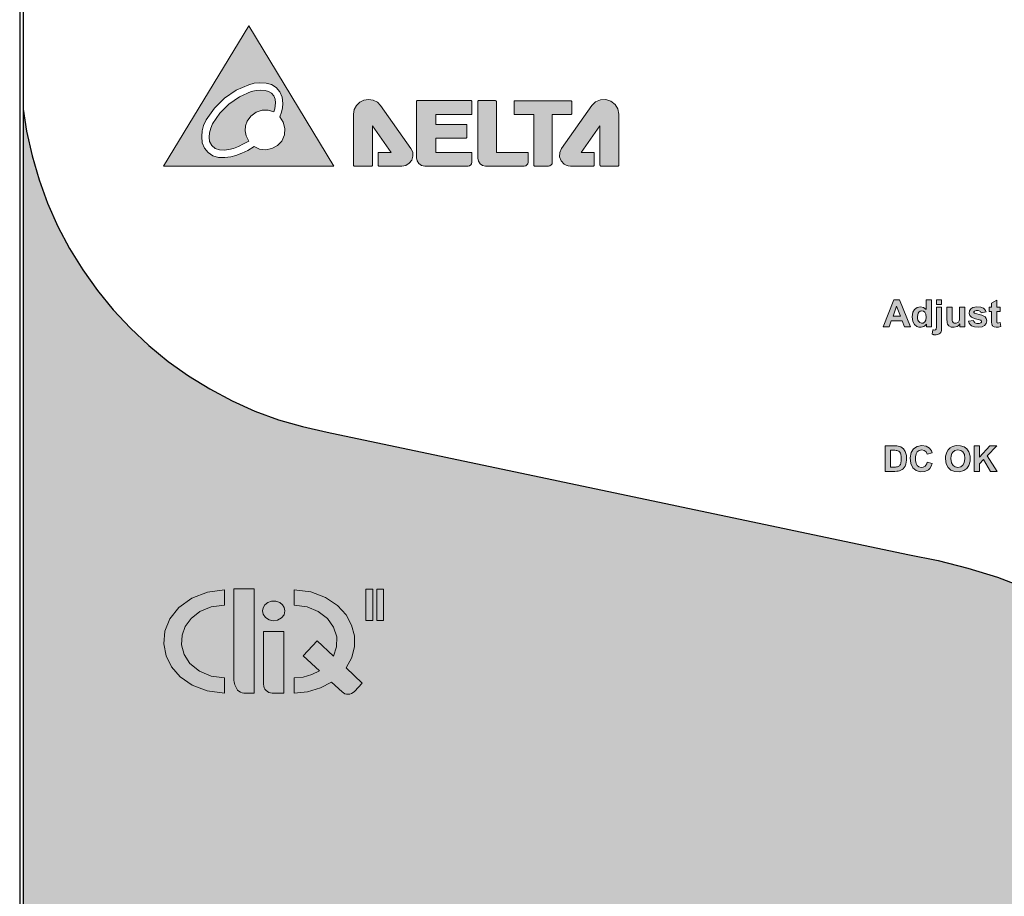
# Model space of a CAD drawing. Header units: inches. Extents: x 0 to 5108, y 0 to 2887.
# Tile 7 of 9: x 310 to 366, y 133 to 183. Entities that reach past the tile are written whole.
import ezdxf

# ---------------------------------------------------------------- set-up
doc = ezdxf.new("R2010")
doc.units = ezdxf.units.IN
doc.header["$MEASUREMENT"] = 0

msp = doc.modelspace()

# ---------------------------------------------------------------- hatches: boundary and pattern name
h = msp.add_hatch(color=256)
h.paths.add_polyline_path([(335.729, 178.215), (335.706, 178.209), (335.69, 178.193), (335.685, 178.172), (335.685, 174.934), (335.719, 174.764), (335.815, 174.619), (335.96, 174.523), (336.131, 174.489), (338.334, 174.489), (338.417, 174.505), (338.488, 174.553), (338.535, 174.623), (338.551, 174.705), (338.551, 175.219), (338.546, 175.241), (338.53, 175.257), (338.507, 175.263), (336.744, 175.263), (336.744, 178.172), (336.738, 178.194), (336.723, 178.209), (336.703, 178.215)])
h.paths.add_polyline_path([(337.8, 178.209), (337.778, 178.203), (337.762, 178.188), (337.756, 178.165), (337.756, 177.471), (337.762, 177.45), (337.778, 177.434), (337.8, 177.428), (338.879, 177.428), (338.879, 174.533), (338.885, 174.51), (338.9, 174.494), (338.92, 174.489), (339.712, 174.489), (339.796, 174.505), (339.866, 174.552), (339.913, 174.622), (339.93, 174.705), (339.93, 177.428), (340.994, 177.428), (341.014, 177.434), (341.03, 177.449), (341.036, 177.471), (341.036, 178.165), (341.03, 178.188), (341.014, 178.204), (340.994, 178.209)])
h.paths.add_polyline_path([(322.635, 179.123), (322.946, 179.206), (323.276, 179.236), (323.621, 179.208), (323.938, 179.128), (324.205, 178.961), (324.413, 178.717), (324.543, 178.407), (324.579, 178.053), (324.561, 177.808), (324.507, 177.557), (324.409, 177.292), (324.607, 176.991), (324.698, 176.637), (324.671, 176.264), (324.522, 175.912), (324.268, 175.654), (323.949, 175.484), (323.597, 175.418), (323.253, 175.46), (322.945, 175.602), (322.588, 175.385), (322.244, 175.219), (321.902, 175.095), (321.608, 175.014), (321.278, 174.975), (320.916, 174.982), (320.594, 175.077), (320.325, 175.256), (320.119, 175.508), (319.992, 175.817), (319.959, 176.165), (319.986, 176.488), (320.067, 176.799), (320.212, 177.123), (320.679, 177.786), (321.261, 178.359), (321.926, 178.811)], flags=16)
h.paths.add_polyline_path([(332.235, 178.218), (332.215, 178.212), (332.2, 178.196), (332.194, 178.175), (332.194, 174.965), (332.23, 174.782), (332.333, 174.628), (332.487, 174.525), (332.67, 174.489), (335.132, 174.489), (335.213, 174.505), (335.283, 174.552), (335.33, 174.622), (335.346, 174.705), (335.346, 175.227), (335.341, 175.25), (335.325, 175.266), (335.305, 175.271), (333.291, 175.271), (333.291, 176.086), (335.025, 176.086), (335.047, 176.091), (335.063, 176.107), (335.069, 176.128), (335.069, 176.817), (335.063, 176.839), (335.047, 176.855), (335.025, 176.861), (333.291, 176.861), (333.291, 177.43), (335.305, 177.43), (335.325, 177.435), (335.341, 177.451), (335.346, 177.472), (335.346, 178.175), (335.341, 178.196), (335.325, 178.212), (335.305, 178.218)])
h.paths.add_polyline_path([(323.564, 178.785), (323.325, 178.814), (323.059, 178.797), (322.776, 178.729), (322.104, 178.433), (321.501, 178.019), (320.987, 177.501), (320.578, 176.898), (320.471, 176.644), (320.404, 176.39), (320.381, 176.137), (320.409, 175.88), (320.526, 175.658), (320.72, 175.493), (320.973, 175.405), (321.232, 175.395), (321.505, 175.424), (321.762, 175.489), (322.051, 175.606), (322.34, 175.746), (322.635, 175.912), (322.49, 176.204), (322.432, 176.498), (322.453, 176.778), (322.55, 177.038), (322.764, 177.339), (323.056, 177.557), (323.394, 177.673), (323.741, 177.678), (324.071, 177.574), (324.119, 177.746), (324.147, 177.915), (324.156, 178.081), (324.14, 178.295), (324.063, 178.483), (323.934, 178.634), (323.765, 178.738)], flags=0)
h.paths.add_polyline_path([(330.745, 175.263), (330.054, 175.263), (330.032, 175.257), (330.017, 175.241), (330.011, 175.219), (330.011, 174.533), (330.017, 174.51), (330.032, 174.494), (330.054, 174.489), (331.366, 174.489), (331.588, 174.53), (331.783, 174.648), (331.924, 174.827), (331.991, 175.044), (331.976, 175.273), (331.88, 175.484), (330.15, 177.93), (329.963, 178.121), (329.728, 178.244), (329.465, 178.289), (329.203, 178.251), (328.964, 178.132), (328.771, 177.944), (328.648, 177.705), (328.605, 177.439), (328.605, 174.533), (328.611, 174.51), (328.627, 174.494), (328.648, 174.489), (329.641, 174.489), (329.662, 174.494), (329.678, 174.51), (329.684, 174.533), (329.684, 176.788)])
h.paths.add_polyline_path([(342.276, 175.263), (341.583, 175.263), (342.645, 176.788), (342.645, 174.533), (342.651, 174.51), (342.667, 174.494), (342.689, 174.489), (343.682, 174.489), (343.702, 174.494), (343.718, 174.51), (343.724, 174.533), (343.724, 177.439), (343.669, 177.74), (343.512, 178.001), (343.273, 178.19), (342.984, 178.282), (342.681, 178.266), (342.399, 178.144), (342.18, 177.93), (340.45, 175.484), (340.35, 175.26), (340.344, 175.014), (340.432, 174.784), (340.601, 174.606), (340.716, 174.541), (340.839, 174.502), (340.964, 174.489), (342.276, 174.489), (342.299, 174.494), (342.314, 174.51), (342.32, 174.533), (342.32, 175.219), (342.314, 175.241), (342.299, 175.257)])
h.paths.add_polyline_path([(317.789, 174.475), (327.48, 174.475), (322.635, 182.475)])
msp.add_hatch(color=18).paths.add_polyline_path([(379.389, 141.383), (378.367, 142.533), (377.144, 143.805), (375.849, 144.978), (374.504, 146.103), (373.085, 147.13), (371.619, 148.083), (370.103, 148.965), (368.538, 149.747), (366.925, 150.456), (365.287, 151.068), (363.6, 151.581), (361.912, 152.021), (360.177, 152.363), (327.098, 159.332), (325.703, 159.65), (324.334, 160.042), (322.99, 160.531), (321.694, 161.118), (320.423, 161.802), (319.2, 162.536), (318.051, 163.367), (316.951, 164.273), (315.9, 165.25), (314.922, 166.302), (314.017, 167.402), (313.186, 168.576), (312.428, 169.799), (311.768, 171.046), (311.181, 172.366), (310.692, 173.711), (310.301, 175.081), (309.983, 176.474), (309.789, 177.727), (309.789, 113.475, 0.414214), (310.789, 112.475), (378.389, 112.475, 0.414214), (379.389, 113.475)])
h = msp.add_hatch(color=256)
h.paths.add_polyline_path([(365.002, 165.4), (365.024, 165.375), (365.055, 165.352), (365.096, 165.331), (365.209, 165.306), (365.341, 165.311), (365.474, 165.348), (365.449, 165.578), (365.367, 165.554), (365.314, 165.551), (365.28, 165.564), (365.268, 165.575), (365.259, 165.588), (365.253, 165.602), (365.25, 165.627), (365.248, 165.679), (365.248, 165.761), (365.248, 166.213), (365.45, 166.213), (365.45, 166.449), (365.248, 166.449), (365.248, 166.844), (364.95, 166.672), (364.95, 166.449), (364.814, 166.449), (364.814, 166.213), (364.95, 166.213), (364.95, 165.725), (364.951, 165.629), (364.954, 165.56), (364.96, 165.516), (364.97, 165.469), (364.984, 165.431)])
h.paths.add_polyline_path([(364.005, 165.563), (363.972, 165.596), (363.947, 165.639), (363.929, 165.694), (363.632, 165.649), (363.669, 165.55), (363.726, 165.468), (363.806, 165.397), (363.972, 165.325), (364.208, 165.305), (364.415, 165.34), (364.548, 165.415), (364.642, 165.531), (364.677, 165.669), (364.655, 165.802), (364.584, 165.9), (364.512, 165.946), (364.404, 165.99), (364.254, 166.031), (364.109, 166.067), (364.02, 166.094), (363.977, 166.115), (363.951, 166.151), (363.952, 166.192), (363.981, 166.229), (364.067, 166.256), (364.197, 166.258), (364.292, 166.227), (364.321, 166.201), (364.343, 166.168), (364.36, 166.126), (364.639, 166.178), (364.601, 166.272), (364.55, 166.344), (364.485, 166.399), (364.341, 166.456), (364.109, 166.474), (363.894, 166.437), (363.763, 166.353), (363.691, 166.238), (363.674, 166.099), (363.713, 165.973), (363.805, 165.879), (363.89, 165.837), (364.036, 165.789), (364.259, 165.734), (364.307, 165.721), (364.34, 165.708), (364.359, 165.695), (364.379, 165.654), (364.374, 165.604), (364.341, 165.56), (364.244, 165.524), (364.105, 165.523)])
h.paths.add_polyline_path([(360.784, 165.654), (360.758, 165.713), (360.741, 165.799), (360.734, 165.914), (360.744, 166.022), (360.769, 166.104), (360.806, 166.164), (360.888, 166.227), (360.987, 166.248), (361.083, 166.225), (361.16, 166.162), (361.211, 166.056), (361.23, 165.883), (361.206, 165.714), (361.144, 165.609), (361.055, 165.551), (360.953, 165.54), (360.859, 165.574)], flags=16)
h.paths.add_polyline_path([(364.5, 157.781), (364.898, 157.1), (365.277, 157.1), (364.702, 157.986), (365.248, 158.551), (364.854, 158.551), (364.262, 157.906), (364.262, 158.551), (363.969, 158.551), (363.969, 157.1), (364.262, 157.1), (364.262, 157.538)])
h.paths.add_polyline_path([(362.451, 165.493), (362.527, 165.391), (362.654, 165.323), (362.824, 165.306), (362.993, 165.356), (363.056, 165.395), (363.109, 165.441), (363.154, 165.497), (363.154, 165.329), (363.429, 165.329), (363.429, 166.449), (363.133, 166.449), (363.133, 165.976), (363.13, 165.828), (363.122, 165.731), (363.111, 165.675), (363.092, 165.636), (363.065, 165.602), (363.028, 165.571), (362.932, 165.533), (362.832, 165.539), (362.762, 165.578), (362.723, 165.645), (362.715, 165.696), (362.709, 165.79), (362.707, 165.935), (362.707, 166.449), (362.411, 166.449), (362.411, 165.741), (362.416, 165.638), (362.429, 165.556)])
h.paths.add_polyline_path([(360.57, 165.46), (360.689, 165.36), (360.816, 165.311), (360.95, 165.308), (361.088, 165.351), (361.146, 165.386), (361.199, 165.433), (361.25, 165.494), (361.25, 165.329), (361.525, 165.329), (361.525, 166.875), (361.229, 166.875), (361.229, 166.318), (361.08, 166.435), (360.903, 166.475), (360.719, 166.438), (360.566, 166.326), (360.471, 166.161), (360.432, 165.901), (360.47, 165.635)])
h.paths.add_polyline_path([(361.563, 164.907), (361.602, 164.897), (361.639, 164.889), (361.673, 164.883), (361.8, 164.876), (361.897, 164.892), (361.971, 164.925), (362.02, 164.963), (362.055, 165.007), (362.079, 165.062), (362.094, 165.13), (362.104, 165.229), (362.107, 165.364), (362.107, 166.449), (361.811, 166.449), (361.811, 165.381), (361.81, 165.298), (361.806, 165.245), (361.801, 165.217), (361.793, 165.2), (361.781, 165.184), (361.763, 165.17), (361.735, 165.157), (361.699, 165.151), (361.654, 165.153), (361.641, 165.155), (361.628, 165.157), (361.615, 165.16)])
h.paths.add_polyline_path([(362.33, 157.817), (362.372, 157.526), (362.479, 157.321), (362.64, 157.177), (362.857, 157.092), (363.131, 157.08), (363.367, 157.144), (363.546, 157.274), (363.662, 157.444), (363.728, 157.678), (363.728, 157.972), (363.661, 158.206), (363.545, 158.377), (363.385, 158.497), (363.185, 158.562), (362.938, 158.571), (362.719, 158.518), (362.598, 158.447), (362.484, 158.333), (362.396, 158.188), (362.361, 158.087), (362.338, 157.964)])
h.paths.add_polyline_path([(359.782, 158.083), (359.808, 157.936), (359.809, 157.725), (359.782, 157.559), (359.759, 157.497), (359.734, 157.451), (359.706, 157.419), (359.674, 157.394), (359.635, 157.374), (359.588, 157.359), (359.546, 157.351), (359.488, 157.346), (359.411, 157.344), (359.192, 157.344), (359.192, 158.305), (359.323, 158.305), (359.434, 158.304), (359.513, 158.299), (359.564, 158.291), (359.618, 158.275), (359.662, 158.252), (359.7, 158.223), (359.731, 158.187), (359.759, 158.141)], flags=16)
h.paths.add_polyline_path([(361.572, 158.151), (361.53, 158.264), (361.48, 158.352), (361.423, 158.418), (361.232, 158.536), (360.975, 158.575), (360.71, 158.523), (360.513, 158.389), (360.375, 158.178), (360.313, 157.871), (360.348, 157.54), (360.467, 157.309), (360.651, 157.153), (360.885, 157.08), (361.153, 157.095), (361.358, 157.19), (361.444, 157.274), (361.517, 157.389), (361.575, 157.544), (361.291, 157.633), (361.259, 157.531), (361.218, 157.454), (361.171, 157.4), (361.064, 157.339), (360.936, 157.327), (360.813, 157.361), (360.712, 157.443), (360.654, 157.548), (360.619, 157.715), (360.618, 157.935), (360.653, 158.102), (360.714, 158.209), (360.829, 158.296), (360.977, 158.325), (361.12, 158.294), (361.221, 158.212), (361.282, 158.082)])
h.paths.add_polyline_path([(359.547, 166.515), (359.761, 165.941), (359.339, 165.941)], flags=16)
h.paths.add_polyline_path([(359.861, 165.68), (359.996, 165.329), (360.335, 165.329), (359.716, 166.875), (359.386, 166.875), (358.784, 165.329), (359.115, 165.329), (359.243, 165.68)])
h.paths.add_polyline_path([(359.929, 158.389), (359.864, 158.447), (359.792, 158.491), (359.711, 158.523), (359.641, 158.538), (359.55, 158.547), (359.434, 158.551), (358.899, 158.551), (358.899, 157.1), (359.45, 157.1), (359.555, 157.104), (359.641, 157.114), (359.709, 157.131), (359.794, 157.164), (359.862, 157.203), (359.915, 157.247), (359.975, 157.315), (360.027, 157.399), (360.07, 157.503), (360.113, 157.733), (360.101, 158.014), (360.037, 158.231)])
h.paths.add_polyline_path([(362.107, 166.875), (361.811, 166.875), (361.811, 166.601), (362.107, 166.601)])
h.paths.add_polyline_path([(362.632, 157.826), (362.646, 157.991), (362.685, 158.114), (362.743, 158.201), (362.868, 158.293), (363.032, 158.325), (363.198, 158.294), (363.319, 158.209), (363.403, 158.06), (363.434, 157.826), (363.402, 157.596), (363.322, 157.452), (363.197, 157.359), (363.041, 157.326), (362.882, 157.355), (362.758, 157.44), (362.669, 157.588)], flags=16)
at = {"lineweight": 0}
h = msp.add_hatch(color=7, dxfattribs=at)
edge = h.paths.add_edge_path()
edge.add_arc((322.355, 144.914), 0.439, 217.2184, 270)
edge.add_line((322.355, 144.475), (322.95, 144.475))
edge.add_line((322.95, 144.475), (322.95, 150.413))
edge.add_line((322.95, 150.413), (321.792, 150.413))
edge.add_line((321.792, 150.413), (321.792, 145.281))
edge.add_arc((322.839, 145.281), 1.047, 180, 217.2184)
edge = h.paths.add_edge_path()
edge.add_arc((328.292, 144.907), 0.5, 226.9996, 316.9023)
edge.add_line((328.657, 144.566), (329.108, 145.047))
edge.add_line((329.108, 145.047), (328.189, 145.903))
edge.add_line((328.189, 145.903), (328.506, 146.496))
edge.add_line((328.506, 146.496), (328.662, 147.121))
edge.add_line((328.662, 147.121), (328.659, 147.728))
edge.add_line((328.659, 147.728), (328.498, 148.346))
edge.add_line((328.498, 148.346), (328.185, 148.922))
edge.add_line((328.185, 148.922), (327.689, 149.466))
edge.add_line((327.689, 149.466), (327.017, 149.918))
edge.add_line((327.017, 149.918), (326.174, 150.231))
edge.add_line((326.174, 150.231), (325.222, 150.345))
edge.add_line((325.222, 150.345), (325.222, 149.48))
edge.add_line((325.222, 149.48), (325.96, 149.383))
edge.add_line((325.96, 149.383), (326.601, 149.12))
edge.add_line((326.601, 149.12), (327.116, 148.72))
edge.add_line((327.116, 148.72), (327.469, 148.229))
edge.add_line((327.469, 148.229), (327.649, 147.673))
edge.add_line((327.649, 147.673), (327.643, 147.114))
edge.add_line((327.643, 147.114), (327.464, 146.58))
edge.add_line((327.464, 146.58), (326.536, 147.444))
edge.add_line((326.536, 147.444), (325.746, 146.598))
edge.add_line((325.746, 146.598), (326.667, 145.739))
edge.add_line((326.667, 145.739), (326.235, 145.526))
edge.add_line((326.235, 145.526), (325.746, 145.388))
edge.add_line((325.746, 145.388), (325.222, 145.34))
edge.add_line((325.222, 145.34), (325.222, 144.475))
edge.add_line((325.222, 144.475), (325.992, 144.549))
edge.add_line((325.992, 144.549), (326.717, 144.764))
edge.add_line((326.717, 144.764), (327.353, 145.099))
edge.add_line((327.353, 145.099), (327.951, 144.541))
edge = h.paths.add_edge_path()
edge.add_arc((323.978, 144.975), 0.5, 180, 270)
edge.add_line((323.978, 144.475), (324.636, 144.475))
edge.add_line((324.636, 144.475), (324.636, 147.986))
edge.add_line((324.636, 147.986), (323.478, 147.986))
edge.add_line((323.478, 147.986), (323.478, 144.975))
h.paths.add_polyline_path([(321.247, 150.345), (320.289, 150.23), (319.397, 149.888), (318.652, 149.349), (318.142, 148.701), (317.86, 148.002), (317.792, 147.288), (317.928, 146.587), (318.232, 145.974), (318.727, 145.4), (319.422, 144.918), (320.275, 144.593), (321.247, 144.475), (321.247, 145.34), (320.504, 145.438), (319.827, 145.725), (319.289, 146.168), (318.958, 146.676), (318.809, 147.229), (318.836, 147.764), (319.019, 148.266), (319.35, 148.718), (319.853, 149.111), (320.496, 149.38), (321.247, 149.48)])
h.paths.add_polyline_path([(329.712, 150.398), (329.317, 150.398), (329.317, 148.604), (329.712, 148.604)])
h.paths.add_polyline_path([(330.32, 150.398), (329.926, 150.398), (329.926, 148.604), (330.32, 148.604)])
h.paths.add_polyline_path([(324.698, 149.157), (324.663, 149.339), (324.568, 149.495), (324.408, 149.628), (324.188, 149.707), (323.942, 149.71), (323.721, 149.636), (323.552, 149.503), (323.45, 149.334), (323.417, 149.157), (323.458, 148.962), (323.588, 148.775), (323.796, 148.644), (324.033, 148.595), (324.276, 148.629), (324.5, 148.752), (324.649, 148.94)])

# ---------------------------------------------------------------- linework, layer by layer
at = {"linetype": 'Continuous'}
for p, q in [((309.589, 208.975), (309.589, 111.475)), ((309.789, 206.975), (309.789, 113.475)), ((309.789, 177.722), (309.983, 176.475)), ((309.983, 176.475), (310.3, 175.081)), ((310.3, 175.081), (310.692, 173.711)), ((310.692, 173.711), (311.18, 172.367)), ((311.18, 172.367), (311.767, 171.046)), ((311.767, 171.046), (312.427, 169.799)), ((312.427, 169.799), (313.185, 168.576)), ((313.185, 168.576), (314.016, 167.402)), ((314.016, 167.402), (314.921, 166.302)), ((314.921, 166.302), (315.899, 165.251)), ((315.899, 165.251), (316.951, 164.273)), ((316.951, 164.273), (318.05, 163.367)), ((318.05, 163.367), (319.2, 162.536)), ((319.2, 162.536), (320.422, 161.803)), ((320.422, 161.803), (321.693, 161.118)), ((321.693, 161.118), (322.989, 160.531)), ((322.989, 160.531), (324.334, 160.042)), ((324.334, 160.042), (325.703, 159.65)), ((325.703, 159.65), (327.097, 159.333)), ((327.097, 159.333), (360.176, 152.363)), ((360.176, 152.363), (361.911, 152.021)), ((361.911, 152.021), (363.599, 151.581)), ((363.599, 151.581), (365.286, 151.068)), ((365.286, 151.068), (366.924, 150.456))]:
    msp.add_line(p, q, dxfattribs=at)
at = {"linetype": 'Continuous', "lineweight": 0}
for p, q in [((322.635, 182.475), (317.789, 174.475)), ((327.48, 174.475), (322.635, 182.475)), ((331.88, 175.484), (330.15, 177.93)), ((332.194, 178.175), (332.194, 174.965)), ((335.305, 178.218), (332.235, 178.218)), ((335.346, 177.472), (335.346, 178.175)), ((335.685, 178.172), (335.685, 174.934)), ((336.703, 178.215), (335.729, 178.215)), ((336.744, 175.263), (336.744, 178.172)), ((337.756, 178.165), (337.756, 177.471)), ((340.994, 178.209), (337.8, 178.209)), ((342.18, 177.93), (340.45, 175.484)), ((341.036, 177.471), (341.036, 178.165)), ((328.605, 177.439), (328.605, 174.533)), ((333.291, 176.861), (333.291, 177.43)), ((333.291, 177.43), (335.305, 177.43)), ((337.8, 177.428), (338.879, 177.428)), ((338.879, 177.428), (338.879, 174.533)), ((339.93, 174.705), (339.93, 177.428)), ((339.93, 177.428), (340.994, 177.428)), ((343.724, 174.533), (343.724, 177.439)), ((329.684, 174.533), (329.684, 176.788)), ((329.684, 176.788), (330.745, 175.263)), ((335.025, 176.861), (333.291, 176.861)), ((335.069, 176.128), (335.069, 176.817)), ((341.583, 175.263), (342.645, 176.788)), ((342.645, 176.788), (342.645, 174.533)), ((333.291, 175.271), (333.291, 176.086)), ((333.291, 176.086), (335.025, 176.086)), ((330.011, 175.219), (330.011, 174.533)), ((330.745, 175.263), (330.054, 175.263)), ((335.305, 175.271), (333.291, 175.271)), ((335.346, 174.705), (335.346, 175.227)), ((338.507, 175.263), (336.744, 175.263)), ((338.551, 174.705), (338.551, 175.219)), ((342.276, 175.263), (341.583, 175.263)), ((342.32, 174.533), (342.32, 175.219)), ((317.789, 174.475), (327.48, 174.475)), ((328.648, 174.489), (329.641, 174.489)), ((330.054, 174.489), (331.366, 174.489)), ((332.67, 174.489), (335.132, 174.489)), ((336.131, 174.489), (338.334, 174.489)), ((338.92, 174.489), (339.712, 174.489)), ((340.964, 174.489), (342.276, 174.489)), ((342.689, 174.489), (343.682, 174.489)), ((359.386, 166.875), (358.784, 165.329)), ((359.716, 166.875), (359.386, 166.875)), ((360.335, 165.329), (359.716, 166.875)), ((361.229, 166.875), (361.229, 166.318)), ((361.525, 166.875), (361.229, 166.875)), ((361.525, 165.329), (361.525, 166.875)), ((361.811, 166.875), (361.811, 166.601)), ((362.107, 166.875), (361.811, 166.875)), ((361.811, 166.601), (362.107, 166.601)), ((362.107, 166.601), (362.107, 166.875)), ((365.248, 166.844), (364.95, 166.672)), ((364.95, 166.672), (364.95, 166.449)), ((365.248, 166.449), (365.248, 166.844)), ((359.339, 165.941), (359.547, 166.515)), ((359.547, 166.515), (359.761, 165.941)), ((361.811, 166.449), (361.811, 165.381)), ((362.107, 166.449), (361.811, 166.449)), ((362.107, 165.364), (362.107, 166.449)), ((362.411, 166.449), (362.411, 165.741)), ((362.707, 166.449), (362.411, 166.449)), ((362.707, 165.935), (362.707, 166.449)), ((363.133, 166.449), (363.133, 165.976)), ((363.429, 166.449), (363.133, 166.449)), ((363.429, 165.329), (363.429, 166.449)), ((364.36, 166.126), (364.639, 166.178)), ((364.814, 166.449), (364.814, 166.213)), ((364.95, 166.449), (364.814, 166.449)), ((364.814, 166.213), (364.95, 166.213)), ((364.95, 166.213), (364.95, 165.725)), ((365.45, 166.449), (365.248, 166.449)), ((365.248, 165.761), (365.248, 166.213)), ((365.248, 166.213), (365.45, 166.213)), ((365.45, 166.213), (365.45, 166.449)), ((359.115, 165.329), (359.243, 165.68)), ((359.243, 165.68), (359.861, 165.68)), ((359.761, 165.941), (359.339, 165.941)), ((359.861, 165.68), (359.996, 165.329)), ((361.25, 165.494), (361.25, 165.329)), ((363.154, 165.497), (363.154, 165.329)), ((363.929, 165.694), (363.632, 165.649)), ((365.474, 165.348), (365.449, 165.578)), ((358.784, 165.329), (359.115, 165.329)), ((359.996, 165.329), (360.335, 165.329)), ((361.25, 165.329), (361.525, 165.329)), ((361.615, 165.16), (361.563, 164.907)), ((363.154, 165.329), (363.429, 165.329)), ((358.899, 158.551), (358.899, 157.1)), ((359.434, 158.551), (358.899, 158.551)), ((359.192, 157.344), (359.192, 158.305)), ((359.192, 158.305), (359.323, 158.305)), ((364.262, 158.551), (363.969, 158.551)), ((363.969, 158.551), (363.969, 157.1)), ((364.854, 158.551), (364.262, 157.906)), ((364.262, 157.906), (364.262, 158.551)), ((364.702, 157.986), (365.248, 158.551)), ((365.248, 158.551), (364.854, 158.551)), ((361.282, 158.082), (361.572, 158.151)), ((361.575, 157.544), (361.291, 157.633)), ((364.262, 157.538), (364.5, 157.781)), ((364.5, 157.781), (364.898, 157.1)), ((365.277, 157.1), (364.702, 157.986)), ((358.899, 157.1), (359.45, 157.1)), ((359.411, 157.344), (359.192, 157.344)), ((363.969, 157.1), (364.262, 157.1)), ((364.262, 157.1), (364.262, 157.538)), ((364.898, 157.1), (365.277, 157.1))]:
    msp.add_line(p, q, dxfattribs=at)
at = {"color": 7, "lineweight": 0}
for p, q in [((321.247, 149.48), (321.247, 150.345)), ((321.792, 150.413), (321.792, 145.281)), ((322.95, 150.413), (321.792, 150.413)), ((322.95, 144.475), (322.95, 150.413)), ((325.222, 150.345), (325.222, 149.48)), ((329.317, 150.398), (329.317, 148.604)), ((329.712, 150.398), (329.317, 150.398)), ((329.712, 148.604), (329.712, 150.398)), ((329.926, 150.398), (329.926, 148.604)), ((330.32, 150.398), (329.926, 150.398)), ((330.32, 148.604), (330.32, 150.398)), ((329.317, 148.604), (329.712, 148.604)), ((329.926, 148.604), (330.32, 148.604)), ((323.478, 147.986), (323.478, 144.975)), ((324.636, 147.986), (323.478, 147.986)), ((324.636, 144.475), (324.636, 147.986)), ((326.536, 147.444), (325.746, 146.598)), ((327.464, 146.58), (326.536, 147.444)), ((325.746, 146.598), (326.667, 145.739)), ((329.108, 145.047), (328.189, 145.903)), ((321.247, 144.475), (321.247, 145.34)), ((325.222, 145.34), (325.222, 144.475)), ((327.353, 145.099), (327.951, 144.541)), ((328.657, 144.566), (329.108, 145.047)), ((322.355, 144.475), (322.95, 144.475)), ((323.978, 144.475), (324.636, 144.475))]:
    msp.add_line(p, q, dxfattribs=at)
at = {"linetype": 'Continuous', "lineweight": 0}
for points in [[(320.212, 177.123), (320.679, 177.786), (321.261, 178.359), (321.926, 178.811), (322.635, 179.123)], [(322.635, 179.123), (322.946, 179.206), (323.276, 179.236), (323.621, 179.208)], [(323.621, 179.208), (323.938, 179.128), (324.205, 178.961), (324.413, 178.717), (324.543, 178.407), (324.579, 178.053)], [(322.776, 178.729), (322.104, 178.433), (321.501, 178.019), (320.987, 177.501), (320.578, 176.898)], [(323.564, 178.785), (323.325, 178.814), (323.059, 178.797), (322.776, 178.729)], [(324.156, 178.081), (324.14, 178.295), (324.063, 178.483), (323.934, 178.634), (323.765, 178.738), (323.564, 178.785)], [(324.071, 177.574), (324.119, 177.746), (324.147, 177.915), (324.156, 178.081)], [(324.579, 178.053), (324.561, 177.808), (324.507, 177.557), (324.409, 177.292)], [(328.964, 178.132), (328.771, 177.944), (328.648, 177.705), (328.605, 177.439)], [(330.15, 177.93), (329.963, 178.121), (329.728, 178.244), (329.465, 178.289), (329.203, 178.251), (328.964, 178.132)], [(332.235, 178.218), (332.215, 178.212), (332.2, 178.196), (332.194, 178.175)], [(335.346, 178.175), (335.341, 178.196), (335.325, 178.212), (335.305, 178.218)], [(335.729, 178.215), (335.706, 178.209), (335.69, 178.193), (335.685, 178.172)], [(336.744, 178.172), (336.738, 178.194), (336.723, 178.209), (336.703, 178.215)], [(337.8, 178.209), (337.778, 178.203), (337.762, 178.188), (337.756, 178.165)], [(341.036, 178.165), (341.03, 178.188), (341.014, 178.204), (340.994, 178.209)], [(343.724, 177.439), (343.669, 177.74), (343.512, 178.001), (343.273, 178.19), (342.984, 178.282), (342.681, 178.266), (342.399, 178.144), (342.18, 177.93)], [(322.55, 177.038), (322.764, 177.339), (323.056, 177.557), (323.394, 177.673), (323.741, 177.678), (324.071, 177.574)], [(324.409, 177.292), (324.607, 176.991), (324.698, 176.637), (324.671, 176.264), (324.522, 175.912)], [(335.305, 177.43), (335.325, 177.435), (335.341, 177.451), (335.346, 177.472)], [(337.756, 177.471), (337.762, 177.45), (337.778, 177.434), (337.8, 177.428)], [(340.994, 177.428), (341.014, 177.434), (341.03, 177.449), (341.036, 177.471)], [(319.959, 176.165), (319.986, 176.488), (320.067, 176.799), (320.212, 177.123)], [(320.578, 176.898), (320.471, 176.644), (320.404, 176.39), (320.381, 176.137)], [(322.635, 175.912), (322.49, 176.204), (322.432, 176.498), (322.453, 176.778), (322.55, 177.038)], [(335.069, 176.817), (335.063, 176.839), (335.047, 176.855), (335.025, 176.861)], [(320.916, 174.982), (320.594, 175.077), (320.325, 175.256), (320.119, 175.508), (319.992, 175.817), (319.959, 176.165)], [(320.381, 176.137), (320.409, 175.88), (320.526, 175.658), (320.72, 175.493), (320.973, 175.405)], [(335.025, 176.086), (335.047, 176.091), (335.063, 176.107), (335.069, 176.128)], [(321.762, 175.489), (322.051, 175.606), (322.34, 175.746), (322.635, 175.912)], [(322.945, 175.602), (322.588, 175.385), (322.244, 175.219), (321.902, 175.095)], [(324.522, 175.912), (324.268, 175.654), (323.949, 175.484), (323.597, 175.418), (323.253, 175.46), (322.945, 175.602)], [(321.902, 175.095), (321.608, 175.014), (321.278, 174.975), (320.916, 174.982)], [(320.973, 175.405), (321.232, 175.395), (321.505, 175.424), (321.762, 175.489)], [(330.054, 175.263), (330.032, 175.257), (330.017, 175.241), (330.011, 175.219)], [(331.366, 174.489), (331.588, 174.53), (331.783, 174.648), (331.924, 174.827), (331.991, 175.044), (331.976, 175.273), (331.88, 175.484)], [(335.346, 175.227), (335.341, 175.25), (335.325, 175.266), (335.305, 175.271)], [(338.551, 175.219), (338.546, 175.241), (338.53, 175.257), (338.507, 175.263)], [(340.45, 175.484), (340.35, 175.26), (340.344, 175.014), (340.432, 174.784), (340.601, 174.606)], [(342.32, 175.219), (342.314, 175.241), (342.299, 175.257), (342.276, 175.263)], [(328.605, 174.533), (328.611, 174.51), (328.627, 174.494), (328.648, 174.489)], [(329.641, 174.489), (329.662, 174.494), (329.678, 174.51), (329.684, 174.533)], [(330.011, 174.533), (330.017, 174.51), (330.032, 174.494), (330.054, 174.489)], [(332.194, 174.965), (332.23, 174.782), (332.333, 174.628), (332.487, 174.525), (332.67, 174.489)], [(335.132, 174.489), (335.213, 174.505), (335.283, 174.552), (335.33, 174.622), (335.346, 174.705)], [(335.685, 174.934), (335.719, 174.764), (335.815, 174.619), (335.96, 174.523), (336.131, 174.489)], [(338.334, 174.489), (338.417, 174.505), (338.488, 174.553), (338.535, 174.623), (338.551, 174.705)], [(338.879, 174.533), (338.885, 174.51), (338.9, 174.494), (338.92, 174.489)], [(339.712, 174.489), (339.796, 174.505), (339.866, 174.552), (339.913, 174.622), (339.93, 174.705)], [(340.601, 174.606), (340.716, 174.541), (340.839, 174.502), (340.964, 174.489)], [(342.276, 174.489), (342.299, 174.494), (342.314, 174.51), (342.32, 174.533)], [(342.645, 174.533), (342.651, 174.51), (342.667, 174.494), (342.689, 174.489)], [(343.682, 174.489), (343.702, 174.494), (343.718, 174.51), (343.724, 174.533)], [(360.566, 166.326), (360.471, 166.161), (360.432, 165.901), (360.47, 165.635), (360.57, 165.46)], [(361.229, 166.318), (361.08, 166.435), (360.903, 166.475), (360.719, 166.438), (360.566, 166.326)], [(360.734, 165.914), (360.744, 166.022), (360.769, 166.104), (360.806, 166.164)], [(361.16, 166.162), (361.211, 166.056), (361.23, 165.883), (361.206, 165.714), (361.144, 165.609), (361.055, 165.551), (360.953, 165.54), (360.859, 165.574), (360.784, 165.654)], [(360.806, 166.164), (360.888, 166.227), (360.987, 166.248), (361.083, 166.225), (361.16, 166.162)], [(364.485, 166.399), (364.341, 166.456), (364.109, 166.474), (363.894, 166.437), (363.763, 166.353), (363.691, 166.238), (363.674, 166.099), (363.713, 165.973), (363.805, 165.879)], [(363.977, 166.115), (363.951, 166.151), (363.952, 166.192), (363.981, 166.229)], [(364.254, 166.031), (364.109, 166.067), (364.02, 166.094), (363.977, 166.115)], [(363.981, 166.229), (364.067, 166.256), (364.197, 166.258), (364.292, 166.227)], [(364.584, 165.9), (364.512, 165.946), (364.404, 165.99), (364.254, 166.031)], [(364.292, 166.227), (364.321, 166.201), (364.343, 166.168), (364.36, 166.126)], [(364.639, 166.178), (364.601, 166.272), (364.55, 166.344), (364.485, 166.399)], [(360.784, 165.654), (360.758, 165.713), (360.741, 165.799), (360.734, 165.914)], [(361.088, 165.351), (361.146, 165.386), (361.199, 165.433), (361.25, 165.494)], [(362.411, 165.741), (362.416, 165.638), (362.429, 165.556), (362.451, 165.493)], [(362.451, 165.493), (362.527, 165.391), (362.654, 165.323), (362.824, 165.306), (362.993, 165.356)], [(362.723, 165.645), (362.715, 165.696), (362.709, 165.79), (362.707, 165.935)], [(363.028, 165.571), (362.932, 165.533), (362.832, 165.539), (362.762, 165.578), (362.723, 165.645)], [(362.993, 165.356), (363.056, 165.395), (363.109, 165.441), (363.154, 165.497)], [(363.111, 165.675), (363.092, 165.636), (363.065, 165.602), (363.028, 165.571)], [(363.133, 165.976), (363.13, 165.828), (363.122, 165.731), (363.111, 165.675)], [(363.632, 165.649), (363.669, 165.55), (363.726, 165.468), (363.806, 165.397)], [(363.805, 165.879), (363.89, 165.837), (364.036, 165.789), (364.259, 165.734)], [(364.005, 165.563), (363.972, 165.596), (363.947, 165.639), (363.929, 165.694)], [(364.341, 165.56), (364.244, 165.524), (364.105, 165.523), (364.005, 165.563)], [(364.259, 165.734), (364.307, 165.721), (364.34, 165.708), (364.359, 165.695)], [(364.359, 165.695), (364.379, 165.654), (364.374, 165.604), (364.341, 165.56)], [(364.548, 165.415), (364.642, 165.531), (364.677, 165.669), (364.655, 165.802), (364.584, 165.9)], [(364.95, 165.725), (364.951, 165.629), (364.954, 165.56), (364.96, 165.516)], [(364.96, 165.516), (364.97, 165.469), (364.984, 165.431), (365.002, 165.4)], [(365.253, 165.602), (365.25, 165.627), (365.248, 165.679), (365.248, 165.761)], [(365.28, 165.564), (365.268, 165.575), (365.259, 165.588), (365.253, 165.602)], [(365.449, 165.578), (365.367, 165.554), (365.314, 165.551), (365.28, 165.564)], [(360.57, 165.46), (360.689, 165.36), (360.816, 165.311), (360.95, 165.308), (361.088, 165.351)], [(361.563, 164.907), (361.602, 164.897), (361.639, 164.889), (361.673, 164.883)], [(361.654, 165.153), (361.641, 165.155), (361.628, 165.157), (361.615, 165.16)], [(361.763, 165.17), (361.735, 165.157), (361.699, 165.151), (361.654, 165.153)], [(361.673, 164.883), (361.8, 164.876), (361.897, 164.892), (361.971, 164.925)], [(361.801, 165.217), (361.793, 165.2), (361.781, 165.184), (361.763, 165.17)], [(361.811, 165.381), (361.81, 165.298), (361.806, 165.245), (361.801, 165.217)], [(361.971, 164.925), (362.02, 164.963), (362.055, 165.007), (362.079, 165.062)], [(362.079, 165.062), (362.094, 165.13), (362.104, 165.229), (362.107, 165.364)], [(363.806, 165.397), (363.972, 165.325), (364.208, 165.305), (364.415, 165.34), (364.548, 165.415)], [(365.002, 165.4), (365.024, 165.375), (365.055, 165.352), (365.096, 165.331)], [(365.096, 165.331), (365.209, 165.306), (365.341, 165.311), (365.474, 165.348)], [(359.323, 158.305), (359.434, 158.304), (359.513, 158.299), (359.564, 158.291)], [(359.711, 158.523), (359.641, 158.538), (359.55, 158.547), (359.434, 158.551)], [(359.564, 158.291), (359.618, 158.275), (359.662, 158.252), (359.7, 158.223)], [(359.7, 158.223), (359.731, 158.187), (359.759, 158.141), (359.782, 158.083)], [(359.929, 158.389), (359.864, 158.447), (359.792, 158.491), (359.711, 158.523)], [(360.07, 157.503), (360.113, 157.733), (360.101, 158.014), (360.037, 158.231), (359.929, 158.389)], [(361.423, 158.418), (361.232, 158.536), (360.975, 158.575), (360.71, 158.523), (360.513, 158.389), (360.375, 158.178), (360.313, 157.871), (360.348, 157.54), (360.467, 157.309), (360.651, 157.153)], [(360.712, 157.443), (360.654, 157.548), (360.619, 157.715), (360.618, 157.935), (360.653, 158.102), (360.714, 158.209)], [(360.714, 158.209), (360.829, 158.296), (360.977, 158.325), (361.12, 158.294), (361.221, 158.212), (361.282, 158.082)], [(361.572, 158.151), (361.53, 158.264), (361.48, 158.352), (361.423, 158.418)], [(362.396, 158.188), (362.361, 158.087), (362.338, 157.964), (362.33, 157.817)], [(362.719, 158.518), (362.598, 158.447), (362.484, 158.333), (362.396, 158.188)], [(362.632, 157.826), (362.646, 157.991), (362.685, 158.114), (362.743, 158.201)], [(363.545, 158.377), (363.385, 158.497), (363.185, 158.562), (362.938, 158.571), (362.719, 158.518)], [(362.743, 158.201), (362.868, 158.293), (363.032, 158.325), (363.198, 158.294), (363.319, 158.209), (363.403, 158.06), (363.434, 157.826), (363.402, 157.596), (363.322, 157.452)], [(363.546, 157.274), (363.662, 157.444), (363.728, 157.678), (363.728, 157.972), (363.661, 158.206), (363.545, 158.377)], [(359.782, 158.083), (359.808, 157.936), (359.809, 157.725), (359.782, 157.559)], [(361.291, 157.633), (361.259, 157.531), (361.218, 157.454), (361.171, 157.4)], [(362.33, 157.817), (362.372, 157.526), (362.479, 157.321), (362.64, 157.177), (362.857, 157.092), (363.131, 157.08), (363.367, 157.144), (363.546, 157.274)], [(363.322, 157.452), (363.197, 157.359), (363.041, 157.326), (362.882, 157.355), (362.758, 157.44), (362.669, 157.588), (362.632, 157.826)], [(359.588, 157.359), (359.546, 157.351), (359.488, 157.346), (359.411, 157.344)], [(359.45, 157.1), (359.555, 157.104), (359.641, 157.114), (359.709, 157.131)], [(359.706, 157.419), (359.674, 157.394), (359.635, 157.374), (359.588, 157.359)], [(359.782, 157.559), (359.759, 157.497), (359.734, 157.451), (359.706, 157.419)], [(359.709, 157.131), (359.794, 157.164), (359.862, 157.203), (359.915, 157.247)], [(359.915, 157.247), (359.975, 157.315), (360.027, 157.399), (360.07, 157.503)], [(360.651, 157.153), (360.885, 157.08), (361.153, 157.095), (361.358, 157.19)], [(361.171, 157.4), (361.064, 157.339), (360.936, 157.327), (360.813, 157.361), (360.712, 157.443)], [(361.358, 157.19), (361.444, 157.274), (361.517, 157.389), (361.575, 157.544)]]:
    msp.add_lwpolyline(points, dxfattribs=at)
at = {"color": 7, "lineweight": 0}
for points in [[(321.247, 150.345), (320.289, 150.23), (319.397, 149.888), (318.652, 149.349), (318.142, 148.701), (317.86, 148.002), (317.792, 147.288), (317.928, 146.587), (318.232, 145.974), (318.727, 145.4), (319.422, 144.918), (320.275, 144.593), (321.247, 144.475)], [(328.189, 145.903), (328.506, 146.496), (328.662, 147.121), (328.659, 147.728), (328.498, 148.346), (328.185, 148.922), (327.689, 149.466), (327.017, 149.918), (326.174, 150.231), (325.222, 150.345)], [(321.247, 145.34), (320.504, 145.438), (319.827, 145.725), (319.289, 146.168), (318.958, 146.676), (318.809, 147.229), (318.836, 147.764), (319.019, 148.266), (319.35, 148.718), (319.853, 149.111), (320.496, 149.38), (321.247, 149.48)], [(324.698, 149.157), (324.663, 149.339), (324.568, 149.495), (324.408, 149.628), (324.188, 149.707), (323.942, 149.71), (323.721, 149.636), (323.552, 149.503), (323.45, 149.334), (323.417, 149.157)], [(325.222, 149.48), (325.96, 149.383), (326.601, 149.12), (327.116, 148.72), (327.469, 148.229), (327.649, 147.673), (327.643, 147.114), (327.464, 146.58)], [(323.417, 149.157), (323.458, 148.962), (323.588, 148.775), (323.796, 148.644), (324.033, 148.595), (324.276, 148.629), (324.5, 148.752), (324.649, 148.94), (324.698, 149.157)], [(326.667, 145.739), (326.235, 145.526), (325.746, 145.388), (325.222, 145.34)], [(325.222, 144.475), (325.992, 144.549), (326.717, 144.764), (327.353, 145.099)]]:
    msp.add_lwpolyline(points, dxfattribs=at)
for centre, radius, start, end in [((322.839, 145.281), 1.047, 180, 217.2184), ((323.978, 144.975), 0.5, 180, 270), ((322.355, 144.914), 0.439, 217.2184, 270), ((328.292, 144.907), 0.5, 226.9996, 316.9023)]:
    msp.add_arc(centre, radius, start, end, dxfattribs=at)

doc.saveas('drawing.dxf')
